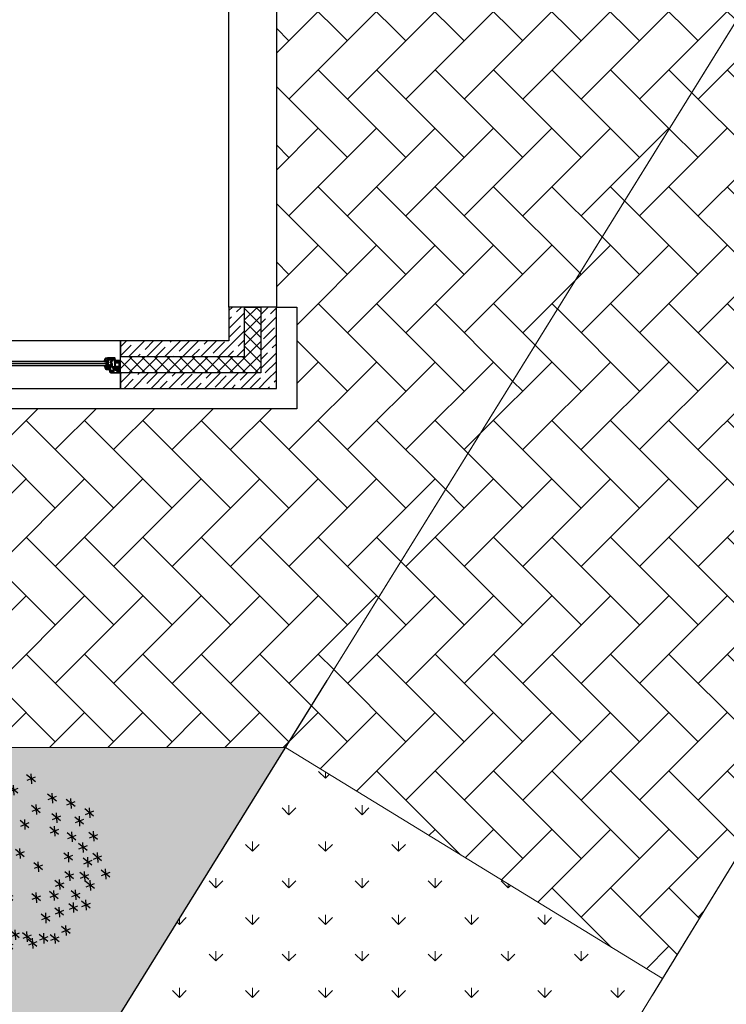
# Model space of a CAD drawing. Header units: millimetres. Extents: x 53645 to 137188, y 78097 to 135542.
# Tile 81 of 256: x 81108 to 86320, y 82958 to 90223. Entities that reach past the tile are written whole.
import ezdxf

# ---------------------------------------------------------------- set-up
doc = ezdxf.new("R2010")
doc.units = ezdxf.units.MM
doc.linetypes.add('CONTI', pattern=[0])
doc.layers.add('axis_dim', color=40, linetype='CONTI')
doc.layers.add('tree', color=67, linetype='Continuous')
for name, color, linetype, lineweight in [('GP-graas', 94, 'Continuous', 9), ('GP-POKRITIE1', 7, 'Continuous', 9), ('stair1', 7, 'Continuous', 15)]:
    doc.layers.add(name, color=color, linetype=linetype, lineweight=lineweight)
doc.layers.add('line 1 GP', color=90, linetype='Continuous', lineweight=0, plot=False)
doc.linetypes.add('ограждение1', pattern='A,6.35,-2.54,[133,ltypeshp.shx,S=2.54,R=0,X=-2.54,Y=0],-2.54,25.4', length=36.83)
pattern_1 = [(135, (91714.96, -74594.3), (-431.0523, 7e-14), [914.4, -304.8]), (225, (91499.43, -74378.8), (-431.0523, 7e-14), [914.4, -304.8])]
pattern_2 = [(90, (91714.96, -74594.3), (-269.4077, 269.4077), [71.4375, -467.3779]), (45, (91714.96, -74594.3), (-269.4077, 269.4077), [71.4375, -309.5625]), (135, (91714.96, -74594.3), (-269.4077, -269.4077), [71.4375, -309.5625])]

# ---------------------------------------------------------------- blocks, each defined once
blk = doc.blocks.new('_F85QCL')
at = {"color": 0}
for p, q in [((-47.3, 206.4), (-63, 182.3)), ((-57.5, 208.2), (-51, 183.2)), ((-5.6, 208.2), (17.6, 206.4)), ((12.9, 218.4), (-2.8, 194.3)), ((2.7, 220.3), (9.2, 195.3)), ((25.4, 204.8), (48.5, 202.9)), ((43.9, 215), (28.2, 190.9)), ((33.7, 216.8), (40.2, 191.8)), ((52.3, 214.2), (75.4, 212.3)), ((70.8, 224.4), (55, 200.3)), ((60.6, 226.2), (67.1, 201.2)), ((85.6, 203.1), (108.8, 201.2)), ((104.1, 213.3), (88.4, 189.2)), ((94, 215.1), (100.4, 190.1)), ((-103.7, 179), (-80.5, 177.1)), ((-85.2, 189.2), (-100.9, 165.1)), ((-95.3, 191), (-88.9, 166)), ((-65.8, 196.2), (-42.7, 194.3)), ((-23.2, 184), (-39, 159.9)), ((-33.4, 185.9), (-26.9, 160.9)), ((-14.2, 187.6), (9, 185.7)), ((4.3, 197.8), (-11.4, 173.7)), ((-5.9, 199.6), (0.6, 174.6)), ((-143.3, 160.1), (-120.1, 158.2)), ((-124.7, 170.3), (-140.5, 146.2)), ((-134.9, 172.1), (-128.4, 147.1)), ((-66.2, 159.9), (-82, 135.9)), ((-76.4, 161.8), (-69.9, 136.8)), ((-41.7, 173.8), (-18.6, 172)), ((46, 156.6), (69.2, 154.8)), ((64.6, 166.8), (48.8, 142.7)), ((54.4, 168.7), (60.9, 143.7)), ((83.9, 153.2), (107.1, 151.3)), ((102.4, 163.4), (86.7, 139.3)), ((92.2, 165.2), (98.7, 140.2)), ((121.8, 153.2), (144.9, 151.3)), ((140.3, 163.4), (124.5, 139.3)), ((130.1, 165.2), (136.6, 140.2)), ((154.4, 156.6), (177.6, 154.8)), ((173, 166.8), (157.2, 142.7)), ((162.8, 168.7), (169.3, 143.7)), ((-109.2, 130.7), (-125, 106.6)), ((-119.4, 132.6), (-113, 107.6)), ((-84.8, 149.8), (-61.6, 147.9)), ((155.8, 134.1), (140, 110.1)), ((145.6, 136), (152.1, 111)), ((-150.5, 110.1), (-166.3, 86)), ((-160.7, 111.9), (-154.3, 86.9)), ((-127.8, 120.5), (-104.6, 118.7)), ((-48.6, 108.5), (-25.5, 106.6)), ((-30.1, 118.7), (-45.8, 94.6)), ((-40.3, 120.5), (-33.8, 95.5)), ((57.7, 110.1), (41.9, 86)), ((47.5, 111.9), (54, 86.9)), ((83.9, 108.5), (107.1, 106.6)), ((102.4, 118.7), (86.7, 94.6)), ((92.2, 120.5), (98.7, 95.5)), ((137.2, 124), (160.4, 122.1)), ((180.3, 111.9), (203.4, 110.1)), ((198.8, 122.1), (183, 98)), ((188.6, 124), (195.1, 99)), ((245.3, 106.6), (229.5, 82.6)), ((235.1, 108.5), (241.6, 83.5)), ((-171.2, 79.1), (-187, 55)), ((-181.4, 81), (-174.9, 56)), ((-169.1, 99.9), (-145.9, 98)), ((-28, 77.5), (-4.8, 75.7)), ((-9.4, 87.7), (-25.2, 63.6)), ((-19.6, 89.6), (-13.1, 64.6)), ((39.1, 99.9), (62.3, 98)), ((106.3, 86.1), (129.4, 84.3)), ((124.8, 96.3), (109, 72.2)), ((114.6, 98.2), (121.1, 73.2)), ((155.8, 82.6), (140, 58.5)), ((145.6, 84.4), (152.1, 59.4)), ((173.4, 86.1), (196.5, 84.3)), ((191.9, 96.3), (176.2, 72.2)), ((181.7, 98.2), (188.2, 73.2)), ((226.7, 96.4), (249.9, 94.6)), ((-189.7, 68.9), (-166.6, 67.1)), ((137.2, 72.4), (160.4, 70.5)), ((192.3, 53.4), (215.5, 51.6)), ((210.8, 63.6), (195.1, 39.6)), ((200.6, 65.5), (207.1, 40.5)), ((238.4, 60.2), (222.6, 36.1)), ((228.2, 62), (234.7, 37)), ((-220.7, 25.9), (-197.5, 24.1)), ((-202.2, 36.1), (-217.9, 12)), ((-212.4, 38), (-205.9, 13)), ((-169.1, 38), (-145.9, 36.1)), ((-150.5, 48.2), (-166.3, 24.1)), ((-160.7, 50), (-154.3, 25)), ((-97.2, 25.8), (-113, 1.7)), ((-107.4, 27.7), (-100.9, 2.6)), ((68.4, 25.9), (91.6, 24.1)), ((86.9, 36.1), (71.2, 12)), ((76.7, 38), (83.2, 13)), ((149.3, 25.9), (172.5, 24.1)), ((167.8, 36.1), (152.1, 12)), ((157.6, 38), (164.1, 13)), ((200.6, 25.9), (207.1, 0.9)), ((219.8, 50), (243, 48.2)), ((-115.7, 15.6), (-92.6, 13.8)), ((192.3, 13.9), (215.5, 12)), ((210.8, 24.1), (195.1, 0)), ((245.3, 5.2), (229.5, -18.9)), ((235.1, 7), (241.6, -18)), ((-198.3, -15.3), (-175.2, -17.2)), ((-179.8, -5.2), (-195.6, -29.2)), ((-190, -3.3), (-183.5, -28.3)), ((34, -20.5), (57.2, -22.4)), ((52.5, -10.3), (36.8, -34.4)), ((42.3, -8.5), (48.8, -33.5)), ((173.4, -20.5), (196.5, -22.4)), ((191.9, -10.3), (176.2, -34.4)), ((181.7, -8.5), (188.2, -33.5)), ((226.7, -5), (249.9, -6.9)), ((-193.6, -41.3), (-209.3, -65.3)), ((-203.8, -39.4), (-197.3, -64.4)), ((-33.1, -37.7), (-10, -39.6)), ((-14.6, -27.5), (-30.4, -51.6)), ((-24.8, -25.7), (-18.3, -50.7)), ((135.5, -48), (158.7, -49.9)), ((154.1, -37.8), (138.3, -61.9)), ((143.9, -36), (150.3, -61)), ((222.9, -43), (207.1, -67.1)), ((212.7, -41.1), (219.2, -66.1)), ((-212.1, -51.5), (-188.9, -53.3)), ((-158.8, -63.5), (-135.6, -65.3)), ((-140.2, -53.3), (-156, -77.4)), ((-150.4, -51.5), (-143.9, -76.5)), ((76.7, -75.5), (83.2, -100.5)), ((169.5, -68.8), (153.8, -92.9)), ((159.3, -66.9), (165.8, -91.9)), ((204.4, -53.2), (227.5, -55)), ((235.3, -65.2), (258.5, -67.1)), ((253.9, -55), (238.1, -79.1)), ((243.7, -53.2), (250.2, -78.2)), ((-201.8, -92.7), (-178.6, -94.6)), ((-183.2, -82.5), (-199, -106.6)), ((-193.4, -80.7), (-187, -105.7)), ((-112.3, -94.5), (-89.1, -96.3)), ((-93.8, -84.3), (-109.5, -108.3)), ((-104, -82.4), (-97.5, -107.4)), ((-9.4, -99.7), (-25.2, -123.8)), ((-19.6, -97.9), (-13.1, -122.9)), ((68.4, -87.6), (91.6, -89.4)), ((86.9, -77.4), (71.2, -101.5)), ((151, -79), (174.2, -80.8)), ((216, -92.9), (200.3, -116.9)), ((205.8, -91), (212.3, -116)), ((-155.3, -118.5), (-132.1, -120.4)), ((-136.8, -108.3), (-152.5, -132.4)), ((-147, -106.5), (-140.5, -131.5)), ((-28, -109.9), (-4.8, -111.8)), ((108, -115.1), (131.1, -116.9)), ((126.5, -104.9), (110.8, -129)), ((116.3, -103), (122.8, -128.1)), ((174.7, -120.4), (158.9, -144.5)), ((164.5, -118.5), (171, -143.5)), ((197.5, -103), (220.6, -104.9)), ((-119.6, -147.9), (-135.3, -172)), ((-129.8, -146), (-123.3, -171)), ((-76.2, -144.3), (-53, -146.2)), ((-57.6, -134.1), (-73.4, -158.2)), ((-67.8, -132.3), (-61.3, -157.3)), ((50.8, -147.9), (35, -172)), ((40.6, -146), (47.1, -171)), ((156.2, -130.6), (179.3, -132.4)), ((-138.1, -158.1), (-114.9, -159.9)), ((-88.6, -175.4), (-104.3, -199.5)), ((-98.8, -173.6), (-92.3, -198.6)), ((-14.6, -170.3), (-30.4, -194.3)), ((-24.8, -168.4), (-18.3, -193.4)), ((32.3, -158.1), (55.4, -159.9)), ((86.9, -170.3), (71.2, -194.3)), ((76.7, -168.4), (83.2, -193.4)), ((-107.1, -185.6), (-84, -187.4)), ((-81.3, -192.5), (-58.1, -194.3)), ((-62.8, -182.3), (-78.5, -206.4)), ((-73, -180.4), (-66.5, -205.4)), ((-33.1, -180.4), (-10, -182.3)), ((68.4, -180.4), (91.6, -182.3)), ((120, -194.2), (143.2, -196)), ((138.6, -184), (122.8, -208.1)), ((128.4, -182.2), (134.9, -207.2)), ((-50.3, -218.3), (-27.2, -220.1)), ((-31.8, -208.1), (-47.6, -232.2)), ((-42, -206.2), (-35.5, -231.2)), ((13.3, -225.2), (36.5, -227)), ((31.9, -215), (16.1, -239)), ((21.7, -213.1), (28.2, -238.1)), ((59.8, -221.7), (83, -223.6)), ((78.3, -211.5), (62.6, -235.6)), ((68.1, -209.7), (74.6, -234.7))]:
    blk.add_line(p, q, dxfattribs=at)
blk = doc.blocks.new('3432')
h = blk.add_hatch()
h.set_pattern_fill('HONEY', color=0, angle=90, style=0)
h.set_pattern_definition([(90, (2821.8138, 2862.3513), (-2.74963, 4.7625), [3.175, -6.35]), (210, (2821.8138, 2862.3513), (-2.74963, -4.7625), [3.175, -6.35]), (150, (2821.8138, 2862.3513), (-5.49926, 6e-07), [-6.35, 3.175])])
h.paths.add_polyline_path([(2693.4, 2952.6, 0.57735), (2693, 2951.8), (2700.7, 2938.5, -0.079163), (2701.1, 2937.5, 0.259107), (2701.4, 2937.1), (2725.1, 2928.5, 0.087489), (2725.2, 2928.5), (2740, 2928.5, 0.414214), (2740.5, 2929), (2740.5, 2952.1, 0.414214), (2740, 2952.6)])
at = {"color": 0}
for p, q in [((2630.2, 2999.5), (2631.7, 3004.9)), ((2631, 2999.2), (2634, 3004.5)), ((2631.7, 3004.9), (2637.3, 3021.3)), ((2631.7, 3004.8), (2631.7, 3004.8)), ((2632, 3004.5), (2643.1, 3004.5)), ((2634.4, 3007.1), (2639.1, 3020.7)), ((2634.9, 3006.4), (2643.1, 3006.4)), ((2641.7, 2997.3), (2640.7, 2997.3)), ((2641.7, 2996.3), (2640.7, 2996.3)), ((2641.7, 2996.3), (2640.7, 2996.3)), ((2641.7, 2995.3), (2640.7, 2995.3)), ((2641.7, 2994.3), (2640.7, 2994.3)), ((2641.7, 2993.3), (2640.7, 2993.3)), ((2641.7, 2992.3), (2640.7, 2992.3)), ((2641.7, 2991.3), (2640.7, 2991.3)), ((2641.7, 2990.3), (2640.7, 2990.3)), ((2641.7, 2989.3), (2640.7, 2989.3)), ((2641.7, 2988.3), (2640.7, 2988.3)), ((2641.7, 2987.3), (2640.7, 2987.3)), ((2641.7, 2986.3), (2640.7, 2986.3)), ((2641.7, 2981.3), (2640.7, 2981.3)), ((2641.7, 2980.3), (2640.7, 2980.3)), ((2641.7, 2980.3), (2640.7, 2980.3)), ((2641.7, 2979.3), (2640.7, 2979.3)), ((2640.8, 3004.3), (2640.8, 3004.5)), ((2641, 3024), (2651.9, 3024)), ((2641, 3022.1), (2650.3, 3022.1)), ((2641.7, 2996.3), (2641.7, 2997.3)), ((2641.7, 2986.3), (2641.7, 2985.3)), ((2641.7, 2980.3), (2641.7, 2981.3)), ((2642.2, 3002.5), (2642.6, 3004.5)), ((2642.2, 2997.3), (2642.2, 2996.3)), ((2642.2, 2986.3), (2642.2, 2985.3)), ((2642.2, 2981.3), (2642.2, 2980.3)), ((2643.2, 2997.3), (2643.2, 2996.3)), ((2643.2, 2986.3), (2643.2, 2985.3)), ((2643.2, 2981.3), (2643.2, 2980.3)), ((2643.3, 3006.4), (2647.5, 3008.5)), ((2644.2, 3004.7), (2648.3, 3006.8)), ((2644.2, 2997.3), (2644.2, 2996.3)), ((2644.2, 2986.3), (2644.2, 2985.3)), ((2644.2, 2981.3), (2644.2, 2980.3)), ((2645.2, 2997.3), (2645.2, 2996.3)), ((2645.2, 2986.3), (2645.2, 2985.3)), ((2645.2, 2981.3), (2645.2, 2980.3)), ((2646.2, 2997.3), (2646.2, 2996.3)), ((2646.2, 2986.3), (2646.2, 2985.3)), ((2646.2, 2981.3), (2646.2, 2980.3)), ((2647.2, 2997.3), (2648.2, 2997.3)), ((2647.2, 2996.3), (2647.2, 2997.3)), ((2647.2, 2996.3), (2648.2, 2996.3)), ((2647.2, 2996.3), (2648.2, 2996.3)), ((2647.2, 2995.3), (2648.2, 2995.3)), ((2647.2, 2994.3), (2648.2, 2994.3)), ((2647.2, 2993.3), (2648.2, 2993.3)), ((2647.2, 2992.3), (2648.2, 2992.3)), ((2647.2, 2991.3), (2648.2, 2991.3)), ((2647.2, 2990.3), (2648.2, 2990.3)), ((2647.2, 2989.3), (2648.2, 2989.3)), ((2647.2, 2988.3), (2648.2, 2988.3)), ((2647.2, 2987.3), (2648.2, 2987.3)), ((2647.2, 2986.3), (2647.2, 2985.3)), ((2647.2, 2986.3), (2648.2, 2986.3)), ((2647.2, 2981.3), (2648.2, 2981.3)), ((2647.2, 2980.3), (2647.2, 2981.3)), ((2647.2, 2980.3), (2648.2, 2980.3)), ((2647.2, 2980.3), (2648.2, 2980.3)), ((2647.2, 2979.3), (2648.2, 2979.3)), ((2647.8, 3008.9), (2647.8, 3012.3)), ((2649.7, 3008.9), (2649.7, 3012)), ((2649.7, 2963.2), (2652.7, 3011.2)), ((2649.7, 3011.2), (2652.7, 2963.2)), ((2649.9, 3014.4), (2650.3, 3014.4)), ((2650.2, 3012.5), (2650.6, 3012.5)), ((2650.8, 3014.9), (2650.8, 3021.6)), ((2651.9, 3024), (2652.7, 3023.2)), ((2652.7, 3020), (2652.7, 3023.2)), ((2652.7, 3014.6), (2652.7, 3016.9)), ((2652.7, 3003.6), (2654.4, 3004.1)), ((2652.7, 2960.6), (2652.7, 3003.6)), ((2652.7, 3001.7), (2654.4, 3001.7)), ((2652.7, 2991.2), (2652.7, 2967)), ((2654.3, 3017.6), (2653.1, 3017.4)), ((2654.9, 3019.7), (2653.3, 3019.5)), ((2653.9, 3001.7), (2653.9, 2997)), ((2653.9, 2998), (2655.7, 2998)), ((2653.9, 2997), (2655.7, 2997)), ((2653.9, 2995), (2655.7, 2995)), ((2653.9, 2995), (2653.9, 2969)), ((2653.9, 2987), (2655.7, 2987)), ((2653.9, 2985), (2655.7, 2985)), ((2653.9, 2984), (2655.7, 2984)), ((2654.4, 3004.1), (2654.4, 3001.7)), ((2656.4, 3016.5), (2654.7, 3017.6)), ((2658.4, 3017.7), (2654.9, 3019.7)), ((2655.7, 2998), (2655.7, 2967)), ((2656.7, 3015.6), (2656.7, 3016.1)), ((2658.7, 3015.6), (2658.7, 3017.3)), ((2660.2, 3004.4), (2658.7, 3005.9)), ((2660.2, 3002.2), (2658.7, 3003.7)), ((2660.2, 2999.9), (2658.7, 3001.4)), ((2660.2, 2997.7), (2658.7, 2999.2)), ((2660.2, 2995.4), (2658.7, 2996.9)), ((2660.2, 2993.1), (2658.7, 2994.6)), ((2660.2, 2990.9), (2658.7, 2992.4)), ((2660.2, 2988.6), (2658.7, 2990.1)), ((2660.2, 2986.3), (2658.7, 2987.8)), ((2660.2, 2984.1), (2658.7, 2985.6)), ((2660.2, 2981.8), (2658.7, 2983.3)), ((2660.2, 2979.6), (2658.7, 2981.1)), ((2660.2, 2977.3), (2658.7, 2978.8)), ((2660.2, 3006.7), (2659, 3007.9)), ((2661.8, 3007.3), (2660.3, 3008.8)), ((2664.1, 3007.3), (2662.6, 3008.8)), ((2666.3, 3007.3), (2664.8, 3008.8)), ((2667.2, 3008.8), (2667.1, 3008.8)), ((2711.3, 2985.3), (2709.8, 2986.8)), ((2711.3, 2983.2), (2709.8, 2984.7)), ((2711.3, 2981.1), (2709.8, 2982.6)), ((2711.3, 2978.9), (2709.8, 2980.4)), ((2711.3, 2987.4), (2709.9, 2988.8)), ((2712.5, 2988.3), (2711, 2989.8)), ((2714.7, 2988.3), (2713.2, 2989.8)), ((2716.8, 2988.3), (2715.3, 2989.8)), ((2718.9, 2988.3), (2717.4, 2989.8)), ((2721, 2988.3), (2719.5, 2989.8)), ((2723.1, 2988.3), (2721.6, 2989.8)), ((2725.3, 2988.3), (2723.8, 2989.8)), ((2727.4, 2988.3), (2725.9, 2989.8)), ((2729.5, 2988.3), (2728, 2989.8)), ((2731.6, 2988.3), (2730.1, 2989.8)), ((2733.7, 2988.3), (2732.2, 2989.8)), ((2735.9, 2988.3), (2734.4, 2989.8)), ((2738, 2988.3), (2736.5, 2989.8)), ((2739.8, 2986.5), (2738.3, 2988)), ((2739.8, 2984.4), (2738.3, 2985.9)), ((2739.8, 2982.3), (2738.3, 2983.8)), ((2739.8, 2980.1), (2738.3, 2981.6)), ((2739.8, 2978), (2738.3, 2979.5)), ((2739.7, 2988.7), (2738.7, 2989.7)), ((2641.7, 2978.3), (2640.7, 2978.3)), ((2641.7, 2977.3), (2640.7, 2977.3)), ((2641.7, 2976.3), (2640.7, 2976.3)), ((2641.7, 2975.3), (2640.7, 2975.3)), ((2641.7, 2974.3), (2640.7, 2974.3)), ((2641.7, 2973.3), (2640.7, 2973.3)), ((2641.7, 2972.3), (2640.7, 2972.3)), ((2641.7, 2971.3), (2640.7, 2971.3)), ((2641.7, 2970.3), (2640.7, 2970.3)), ((2641.7, 2970.3), (2641.7, 2969.3)), ((2642.2, 2970.3), (2642.2, 2969.3)), ((2643.2, 2970.3), (2643.2, 2969.3)), ((2644.2, 2970.3), (2644.2, 2969.3)), ((2645.2, 2970.3), (2645.2, 2969.3)), ((2646.2, 2970.3), (2646.2, 2969.3)), ((2647.2, 2978.3), (2648.2, 2978.3)), ((2647.2, 2977.3), (2648.2, 2977.3)), ((2647.2, 2976.3), (2648.2, 2976.3)), ((2647.2, 2975.3), (2648.2, 2975.3)), ((2647.2, 2974.3), (2648.2, 2974.3)), ((2647.2, 2973.3), (2648.2, 2973.3)), ((2647.2, 2972.3), (2648.2, 2972.3)), ((2647.2, 2971.3), (2648.2, 2971.3)), ((2647.2, 2970.3), (2647.2, 2969.3)), ((2647.2, 2970.3), (2648.2, 2970.3)), ((2650.1, 2959.8), (2650.1, 2962.9)), ((2650.1, 2962.9), (2652.7, 2962.9)), ((2652.7, 2959.1), (2650.1, 2959.8)), ((2652.7, 2965), (2653.9, 2965)), ((2653.9, 2960.4), (2652.7, 2960.6)), ((2652.7, 2958.8), (2652.7, 2959.1)), ((2653.9, 2958.5), (2652.7, 2958.8)), ((2653.9, 2970), (2655.7, 2970)), ((2653.9, 2969), (2653.9, 2969.6)), ((2653.9, 2969), (2655.7, 2969)), ((2653.9, 2960.4), (2653.9, 2967)), ((2653.9, 2967), (2655.7, 2967)), ((2655.7, 2967), (2653.9, 2960.4)), ((2653.9, 2960.6), (2653.9, 2967)), ((2653.9, 2960.4), (2653.9, 2958.5)), ((2661.5, 2973.7), (2658.7, 2976.5)), ((2662.9, 2970), (2660.4, 2972.5)), ((2665.2, 2970), (2663.7, 2971.5)), ((2667.4, 2970), (2665.9, 2971.5)), ((2669.7, 2970), (2668.2, 2971.5)), ((2670.1, 2971.9), (2668.5, 2973.4)), ((2671.9, 2970), (2670.4, 2971.5)), ((2672.4, 2971.9), (2670.8, 2973.4)), ((2674.2, 2970), (2672.7, 2971.5)), ((2674.6, 2971.9), (2673, 2973.4)), ((2676.5, 2970), (2675, 2971.5)), ((2676.9, 2971.9), (2675.3, 2973.4)), ((2678.7, 2970), (2677.2, 2971.5)), ((2679.2, 2971.9), (2677.6, 2973.4)), ((2681, 2970), (2679.5, 2971.5)), ((2681.4, 2971.9), (2679.8, 2973.4)), ((2683.3, 2970), (2681.8, 2971.5)), ((2683.7, 2971.9), (2682.1, 2973.4)), ((2685.5, 2970), (2684, 2971.5)), ((2685.9, 2971.9), (2684.4, 2973.4)), ((2687.6, 2970.2), (2686.3, 2971.5)), ((2688.3, 2971.8), (2686.6, 2973.4)), ((2711.3, 2976.8), (2709.8, 2978.3)), ((2711.3, 2974.7), (2709.8, 2976.2)), ((2711.3, 2972.6), (2709.8, 2974.1)), ((2711.3, 2970.5), (2709.8, 2972)), ((2711.3, 2968.3), (2709.8, 2969.8)), ((2711.3, 2966.2), (2709.8, 2967.7)), ((2711.3, 2964.1), (2709.8, 2965.6)), ((2711.3, 2962), (2709.8, 2963.5)), ((2711.3, 2959.8), (2709.8, 2961.3)), ((2713.5, 2959.8), (2712, 2961.3)), ((2715.6, 2959.8), (2714.1, 2961.3)), ((2717.7, 2959.8), (2716.2, 2961.3)), ((2719.8, 2959.8), (2718.3, 2961.3)), ((2721.9, 2959.8), (2720.4, 2961.3)), ((2724.1, 2959.8), (2722.6, 2961.3)), ((2726.2, 2959.8), (2725, 2960.9)), ((2728.3, 2959.8), (2726.8, 2961.3)), ((2730.4, 2959.8), (2728.9, 2961.3)), ((2732.5, 2959.8), (2731, 2961.3)), ((2734.7, 2959.8), (2733.2, 2961.3)), ((2736.8, 2959.8), (2735.3, 2961.3)), ((2738.8, 2959.9), (2737.4, 2961.3)), ((2739.8, 2975.9), (2738.3, 2977.4)), ((2739.8, 2973.8), (2738.3, 2975.3)), ((2739.8, 2971.7), (2738.3, 2973.2)), ((2739.8, 2969.5), (2738.3, 2971)), ((2739.8, 2967.4), (2738.3, 2968.9)), ((2739.8, 2965.3), (2738.3, 2966.8)), ((2739.8, 2963.2), (2738.3, 2964.7)), ((2739.8, 2961.1), (2738.3, 2962.5))]:
    blk.add_line(p, q, dxfattribs=at)
for points in [[(3549.9, 8900), (3899.9, 8900), (3899.9, 3400), (3549.9, 3400)], [(2749.7, 3150), (949.7, 3150), (949.7, 2800), (2749.7, 2800)], [(2649.7, 2997.3), (1906.7, 2997.3), (1906.7, 3001.3), (2649.7, 3001.3)], [(2649.7, 2981.3), (1906.7, 2981.3), (1906.7, 2985.3), (2649.7, 2985.3)], [(2648.2, 2997.3), (2640.7, 2997.3), (2640.7, 2985.3), (2648.2, 2985.3)], [(2648.2, 2981.3), (2640.7, 2981.3), (2640.7, 2969.3), (2648.2, 2969.3)], [(2647.2, 2996.3), (2641.7, 2996.3), (2641.7, 2986.3), (2647.2, 2986.3)], [(2647.2, 2980.3), (2641.7, 2980.3), (2641.7, 2970.3), (2647.2, 2970.3)], [(2649.7, 2965.2), (2649.7, 2963.2), (2652.7, 2963.2), (2652.7, 3011.2), (2649.7, 3011.2)], [(2649.7, 2965.3), (1906.7, 2965.3), (1906.7, 2969.3), (2649.7, 2969.3)]]:
    blk.add_lwpolyline(points, close=True, dxfattribs=at)
for points in [[(3899.7, 3400), (4049.7, 3400), (4049.7, 2800), (4049.7, 2650), (0, 2650)], [(3549.9, 3375.1), (3574.8, 3400)], [(3664.9, 3400), (3549.9, 3400)], [(3549.9, 3400), (3549.9, 3150)], [(3549.9, 3242.6), (3664.9, 3357.6)], [(3604.6, 3363.4), (3641.1, 3400)], [(3664.9, 3397.3), (3667.6, 3400)], [(3664.9, 3304.5), (3760.4, 3400)], [(3664.9, 3035), (3664.9, 3400)], [(3664.9, 3400), (3784.9, 3400)], [(3664.9, 3035), (3664.9, 3400)], [(3784.9, 3269.2), (3664.9, 3389.2)], [(3784.9, 3362), (3747, 3400)], [(3784.9, 3345), (3840, 3400)], [(3784.9, 3400), (3784.9, 2915)], [(3899.9, 3400), (3784.9, 3400)], [(3784.9, 3400), (3784.9, 2915)], [(3855.8, 3349.5), (3899.9, 3393.7)], [(3899.9, 2800), (3899.9, 3400)], [(3549.9, 3308.8), (3568.8, 3327.7)], [(3664.9, 3211.7), (3784.9, 3331.7)], [(3784.9, 3176.4), (3664.9, 3296.4)], [(3784.9, 3212.4), (3899.9, 3327.4)], [(3784.9, 3278.7), (3820, 3313.7)], [(3552.2, 3178.5), (3635, 3261.4)], [(3570, 3130), (3664.9, 3225)], [(3664.9, 3118.9), (3784.9, 3238.9)], [(3784.9, 3083.6), (3664.9, 3203.6)], [(3803.4, 3164.6), (3886.3, 3247.4)], [(2749.7, 3105.2), (2794.5, 3150)], [(3549.9, 3150), (2749.7, 3150)], [(2749.7, 3150), (2749.7, 3035)], [(2812.1, 3035), (2927.1, 3150)], [(2931, 3087.7), (2993.4, 3150)], [(2944.6, 3035), (3059.6, 3150)], [(3077.2, 3035), (3192.2, 3150)], [(3116, 3140), (3125.9, 3150)], [(3182.3, 3073.8), (3258.5, 3150)], [(3209.8, 3035), (3324.8, 3150)], [(3342.4, 3035), (3457.4, 3150)], [(3367.2, 3126.1), (3391.1, 3150)], [(3433.5, 3059.8), (3516.4, 3142.7)], [(3475, 3035), (3570, 3130)], [(3618.5, 3112.2), (3664.9, 3158.7)], [(3669.4, 3030.5), (3784.9, 3146.1)], [(3784.9, 3079.8), (3899.9, 3194.8)], [(3869.7, 3098.3), (3899.9, 3128.5)], [(2749.7, 3038.9), (2828.9, 3118.2)], [(2878.4, 3035), (2895.2, 3051.9)], [(3010.9, 3035), (3080.2, 3104.2)], [(3276.1, 3035), (3331.4, 3090.3)], [(3541.3, 3035), (3582.7, 3076.4)], [(3607.6, 3035), (3636.3, 3063.7)], [(3636.3, 3063.7), (3664.9, 3092.4)], [(3784.9, 2990.8), (3664.9, 3110.8)], [(3715.8, 2984.1), (3784.9, 3053.3)], [(3784.9, 3013.5), (3833.9, 3062.5)], [(3784.9, 2947.2), (3899.9, 3062.2)], [(2749.7, 2946.1), (2838.6, 3035)], [(2749.7, 2915), (2749.7, 3035)], [(2749.7, 3035), (3664.9, 3035)], [(2749.7, 3035), (3664.9, 3035)], [(2839.9, 2915), (2749.7, 3005.2)], [(2811.4, 2915), (2931.4, 3035)], [(2932.7, 2915), (2812.7, 3035)], [(2904.2, 2915), (3024.2, 3035)], [(3025.5, 2915), (2905.5, 3035)], [(2997, 2915), (3117, 3035)], [(3118.3, 2915), (2998.3, 3035)], [(3089.8, 2915), (3209.8, 3035)], [(3211.1, 2915), (3091.1, 3035)], [(3143.5, 3035), (3146.5, 3038)], [(3182.6, 2915), (3302.6, 3035)], [(3303.9, 2915), (3183.9, 3035)], [(3275.4, 2915), (3395.4, 3035)], [(3396.7, 2915), (3276.7, 3035)], [(3368.2, 2915), (3488.2, 3035)], [(3489.5, 2915), (3369.5, 3035)], [(3461, 2915), (3581, 3035)], [(3582.3, 2915), (3462.3, 3035)], [(3553.8, 2915), (3669.4, 3030.5)], [(3675.1, 2915), (3555.1, 3035)], [(3646.7, 2915), (3715.8, 2984.1)], [(3768, 2915), (3648, 3035)], [(3817.3, 2913.3), (3899.9, 2995.9)], [(2749.7, 2840), (2824.6, 2915)], [(2749.7, 2906.3), (2758.4, 2915)], [(3784.9, 2915), (2749.7, 2915)], [(2749.7, 2915), (2749.7, 2800)], [(3784.9, 2915), (2749.7, 2915)], [(2842.2, 2800), (2957.2, 2915)], [(2878.7, 2902.7), (2890.9, 2915)], [(2945, 2836.4), (3023.5, 2915)], [(2974.8, 2800), (3089.8, 2915)], [(3107.4, 2800), (3222.4, 2915)], [(3129.9, 2888.8), (3156.1, 2915)], [(3240, 2800), (3355, 2915)], [(3372.6, 2800), (3487.6, 2915)], [(3381.2, 2874.9), (3421.3, 2915)], [(3505.1, 2800), (3620.1, 2915)], [(3632.4, 2861), (3686.4, 2915)], [(3637.7, 2800), (3752.7, 2915)], [(3739.5, 2915), (3762.2, 2937.7)], [(3762.2, 2937.7), (3784.9, 2960.5)], [(3835.1, 2864.8), (3899.9, 2929.6)], [(2775.9, 2800), (2842.9, 2866.9)], [(3041.1, 2800), (3094.1, 2853)], [(3196.2, 2822.5), (3279.1, 2905.4)], [(3306.3, 2800), (3345.4, 2839.1)], [(3447.4, 2808.6), (3530.3, 2891.5)], [(3704, 2800), (3781.6, 2877.5)], [(3770.3, 2800), (3835.1, 2864.8)], [(3883.6, 2847), (3899.9, 2863.3)], [(2749.7, 2800), (3899.9, 2800)], [(2908.5, 2800), (2909.2, 2800.6)], [(3571.4, 2800), (3596.6, 2825.2)], [(3836.6, 2800), (3847.8, 2811.2)]]:
    blk.add_lwpolyline(points, dxfattribs=at)
for points in [[(2653.4, 3024), (2652.7, 3023.2), (2652.7, 3022.7), (2652.9, 3020, 0.446275), (2653.4, 3019.5), (2654.6, 3019.7, 0.36397), (2655, 3020.2), (2655, 3021.2, -0.414214), (2655.5, 3021.7), (2658.2, 3021.7, -0.414214), (2659.7, 3020.2), (2659.7, 3015.4), (2658.7, 3014.4), (2653.5, 3015.5, 0.454146), (2652.9, 3015), (2652.7, 3012.4, 0.016582), (2652.7, 3012.2), (2652.7, 3004.3, 0.493145), (2653.1, 3004), (2655, 3004.5, -0.493145), (2655.7, 3004.1), (2655.7, 2981.7, 0.201513), (2655.8, 2981.4, -0.420084), (2655.8, 2980.6, 0.201513), (2655.7, 2980.3), (2655.7, 2965), (2657.5, 2960.8, -0.628383), (2655.2, 2958.1), (2648, 2960), (2643.2, 2960, -0.414214), (2642.7, 2960.5, 0.414214), (2641.7, 2961.5), (2640, 2961.5), (2639.9, 2961.2, 0.57735), (2640.4, 2960.3), (2640.8, 2960.3, -0.38517), (2641.3, 2959.8, -1.105542), (2634.3, 2959.8, -0.38517), (2634.8, 2960.3), (2635.3, 2960.3, 0.57735), (2635.8, 2961.2), (2635.6, 2961.5), (2632, 2961.5, 0.493145), (2631.7, 2961.1), (2635.8, 2945.9, 0.339454), (2643.5, 2940), (2670.3, 2940, 0.198912), (2671, 2940.3), (2677.5, 2946.8, 0.414214), (2677.5, 2947.6), (2675.8, 2949.3, -0.198912), (2675.7, 2949.6), (2675.7, 2958.3, -0.198912), (2675.8, 2958.6), (2680.5, 2963.3, -0.198912), (2680.9, 2963.5), (2682.3, 2963.5), (2682.5, 2963.8, 0.57735), (2682, 2964.7), (2681.5, 2964.7, -0.414214), (2681, 2965.2), (2681, 2966.6, -0.414214), (2681.5, 2967.1), (2688.5, 2967.1, -0.455633), (2689, 2966.5), (2688.8, 2965.1, -0.373972), (2688.3, 2964.7), (2687.1, 2964.7, 0.57735), (2686.6, 2963.8), (2686.7, 2963.5), (2690.1, 2963.5, 0.373885), (2690.6, 2963.9), (2691.7, 2971.5), (2691.7, 2983.6, 0.414214), (2691.4, 2983.9), (2689.8, 2983.9, -0.414214), (2689.5, 2984.2), (2689.5, 2985.6, 0.414214), (2689.2, 2985.9), (2686.1, 2985.9, 0.414214), (2685.8, 2985.6), (2685.8, 2984.4, -0.414214), (2685.3, 2983.9), (2681.2, 2983.9, -0.414214), (2680.2, 2984.9), (2680.2, 2991.3, 0.201513), (2680, 2991.6, -0.420084), (2680, 2992.4, 0.201513), (2680.2, 2992.7), (2680.2, 2999.1, -0.414214), (2681.2, 3000.1), (2685.3, 3000.1, -0.414214), (2685.8, 2999.6), (2685.8, 2998.4, 0.414214), (2686.1, 2998.1), (2689.2, 2998.1, 0.414214), (2689.5, 2998.4), (2689.5, 2999.8, -0.414214), (2689.8, 3000.1), (2691.4, 3000.1, 0.414214), (2691.7, 3000.4), (2691.7, 3009, -0.414214), (2693.2, 3010.5), (2700.2, 3010.5, -0.414214), (2700.7, 3010, 0.414214), (2701.2, 3009.5), (2703.3, 3009.5), (2703.5, 3009.8, 0.57735), (2703, 3010.7), (2702.5, 3010.7, -0.414214), (2702, 3011.2), (2702, 3012.2, -0.244698), (2702.2, 3012.6), (2705.2, 3014.7, -0.315299), (2705.8, 3014.7), (2709.2, 3012.4, -0.244698), (2709.4, 3012), (2709.4, 3011.2, -0.414214), (2708.9, 3010.7), (2708.1, 3010.7, 0.57735), (2707.6, 3009.8), (2707.7, 3009.5), (2711.4, 3009.5, 0.414214), (2711.7, 3009.8), (2711.7, 3021, 0.414214), (2708.7, 3024)], [(2662.6, 3015.5, 0.372896), (2662.2, 3015.1, -0.161969), (2661.4, 3013.7), (2660.4, 3012.7, -0.251647), (2658.2, 3012), (2655.8, 3012.5, 0.4743), (2655.2, 3012), (2655.2, 3011, 0.414214), (2655.7, 3010.5), (2681.9, 3010.5, 0.414214), (2682.4, 3011), (2682.4, 3015, 0.414214), (2681.9, 3015.5)], [(2669.5, 3009.4, 0.414214), (2669, 3008.9), (2669, 3006.9, -1), (2668, 3006.9), (2668, 3008.9, 0.414214), (2667.5, 3009.4), (2655.7, 3009.4, 0.414214), (2655.2, 3008.9), (2655.2, 3007.6, 0.387795), (2655.6, 3007.1, -0.387795), (2658.2, 3004.3), (2658.2, 2982.3, -0.229416), (2658.2, 2979.7), (2658.2, 2970.1, 0.414214), (2658.7, 2969.6), (2688.5, 2969.6, 0.373972), (2688.9, 2970), (2689.2, 2971.6, 0.034844), (2689.2, 2971.7), (2689.2, 2980.9, 0.414214), (2688.7, 2981.4), (2681.2, 2981.4, -0.414214), (2677.7, 2984.9), (2677.7, 2988.7, 0.39896), (2677.2, 2989.2), (2674.2, 2989.4, -0.39896), (2673.7, 2989.9), (2673.7, 2990.3, -0.39896), (2674.2, 2990.8), (2676.9, 2990.9, 0.442836), (2677.4, 2991.5, -0.074681), (2677.4, 2992.5, 0.442836), (2676.9, 2993), (2674.2, 2993.2, -0.39896), (2673.7, 2993.7), (2673.7, 2994.1, -0.39896), (2674.2, 2994.6), (2677.2, 2994.8, 0.39896), (2677.7, 2995.3), (2677.7, 2999.1, -0.414214), (2681.2, 3002.6), (2681.9, 3002.6, 0.414214), (2682.4, 3003.1), (2682.4, 3008.9, 0.414214), (2681.9, 3009.4)], [(2658.7, 3006.8), (2658.7, 2976.5, 0.116434), (2658.9, 2975.6), (2661.1, 2971.1, 0.284079), (2662.9, 2970), (2686.8, 2970, 0.414214), (2688.3, 2971.5), (2688.3, 2971.9, 0.414214), (2686.8, 2973.4), (2668.3, 2973.4), (2668.3, 2971.9), (2686.9, 2971.9, -0.940252), (2686.9, 2971.5), (2663, 2971.5, -0.228035), (2662.4, 2971.8), (2660.2, 2976.3, -0.116434), (2660.2, 2976.5), (2660.2, 3006.8, -0.414214), (2660.7, 3007.3), (2667.2, 3007.3), (2667.2, 3008.8), (2660.7, 3008.8, 0.414214)], [(2662.7, 3021.2, 0.414214), (2662.2, 3020.7), (2662.2, 3016.7, 0.414214), (2662.7, 3016.2), (2681.9, 3016.2, 0.414214), (2682.4, 3016.7), (2682.4, 3020.7, 0.414214), (2681.9, 3021.2)], [(2705.7, 2959), (2684.2, 2959, 0.414214), (2683.7, 2958.5), (2683.7, 2957, 0.414214), (2684.2, 2956.5), (2686.9, 2956.5, -0.267949), (2687.7, 2956), (2698.5, 2937.3, -0.339454), (2698.4, 2936.1), (2695.1, 2932.8, -0.245592), (2694.2, 2932.5), (2680.4, 2934.9, 0.043661), (2679.9, 2935), (2677.2, 2935, -0.414214), (2676.7, 2935.5, 0.414214), (2675.7, 2936.5), (2674, 2936.5), (2673.9, 2936.2, 0.57735), (2674.4, 2935.3), (2674.8, 2935.3, -0.414214), (2675.3, 2934.8), (2675.3, 2934.5, -1), (2668.3, 2934.5), (2668.3, 2934.8, -0.414214), (2668.8, 2935.3), (2669.3, 2935.3, 0.57735), (2669.8, 2936.2), (2669.6, 2936.5), (2666, 2936.5, 0.493145), (2665.7, 2936.1), (2669.8, 2920.9, 0.339454), (2677.5, 2915), (2749.2, 2915, 0.414214), (2749.7, 2915.5), (2749.7, 2917.4), (2749.7, 2917.7), (2748.2, 2919.2), (2747.7, 2919.2, 0.414214), (2747.2, 2918.7), (2747.2, 2918.3, 0.198912), (2747.2, 2918.2), (2747.9, 2917.5, -0.700208), (2747.6, 2917), (2743.4, 2917.4, -0.388879), (2743, 2917.9), (2743, 2926.5, -0.388879), (2743.4, 2927), (2747.4, 2927.3, -0.700208), (2747.6, 2926.8), (2747.2, 2926.4, 0.198912), (2747.2, 2926.3), (2747.2, 2925.9, 0.414214), (2747.7, 2925.4), (2748.2, 2925.4), (2749.7, 2926.9), (2749.7, 2929.4), (2748.2, 2930.9), (2747.7, 2930.9, 0.414214), (2747.2, 2930.4), (2747.2, 2930, 0.198912), (2747.2, 2929.9), (2747.6, 2929.5, -0.700208), (2747.4, 2929), (2743.4, 2929.3, -0.388879), (2743, 2929.8), (2743, 2970.2, -0.388879), (2743.4, 2970.7), (2747.4, 2971, -0.700208), (2747.6, 2970.5), (2747.2, 2970.1, 0.198912), (2747.2, 2970), (2747.2, 2969.6, 0.414214), (2747.7, 2969.1), (2748.2, 2969.1), (2749.7, 2970.6), (2749.7, 2973.1), (2748.2, 2974.6), (2747.7, 2974.6, 0.414214), (2747.2, 2974.1), (2747.2, 2973.7, 0.198912), (2747.2, 2973.6), (2747.6, 2973.2, -0.700208), (2747.4, 2972.7), (2743.4, 2973, -0.388879), (2743, 2973.5), (2743, 2982.1, -0.388879), (2743.4, 2982.6), (2747.6, 2983, -0.700208), (2747.9, 2982.5), (2747.2, 2981.8, 0.198912), (2747.2, 2981.7), (2747.2, 2981.3, 0.414214), (2747.7, 2980.8), (2748.2, 2980.8), (2749.7, 2982.3), (2749.7, 2982.6), (2749.7, 2984.5, 0.414214), (2749.2, 2985), (2743.5, 2985, -0.414214), (2743, 2985.5), (2743, 2989.9, -0.414214), (2743.5, 2990.4), (2749.2, 2990.4, 0.414214), (2749.7, 2990.9), (2749.7, 2993.1), (2748.2, 2994.6), (2747.7, 2994.6, 0.414214), (2747.2, 2994.1), (2747.2, 2993.7, 0.198912), (2747.2, 2993.6), (2747.9, 2992.9, -0.700208), (2747.6, 2992.4), (2743.4, 2992.8, -0.388879), (2743, 2993.3), (2743, 3002.1, -0.388879), (2743.4, 3002.6), (2747.6, 3003, -0.700208), (2747.9, 3002.5), (2747.2, 3001.8, 0.198912), (2747.2, 3001.7), (2747.2, 3001.3, 0.414214), (2747.7, 3000.8), (2748.2, 3000.8), (2749.7, 3002.3), (2749.7, 3002.6), (2749.7, 3004.5, 0.414214), (2749.2, 3005), (2704.4, 3005), (2703.7, 3004.2), (2703.7, 3003.7), (2703.9, 3001, 0.446275), (2704.4, 3000.5), (2705.6, 3000.7, 0.36397), (2706, 3001.2), (2706, 3002.2, -0.414214), (2706.5, 3002.7), (2709.2, 3002.7, -0.414214), (2710.7, 3001.2), (2710.7, 2996.4), (2709.7, 2995.4), (2704.5, 2996.5, 0.454146), (2703.9, 2996), (2703.7, 2993.3, 0.51393), (2704.1, 2993), (2706, 2993.5, -0.493145), (2706.7, 2993.1), (2706.7, 2960, -0.414214)], [(2684, 3021.2, 0.414214), (2683.5, 3020.7), (2683.5, 3011, 0.414214), (2684, 3010.5), (2689.1, 3010.5, 0.284915), (2689.6, 3010.8, -0.045769), (2690, 3011.4, 0.162278), (2690.1, 3011.7), (2690.1, 3020.7, 0.414214), (2689.6, 3021.2)], [(2684, 3009.4, 0.414214), (2683.5, 3008.9), (2683.5, 3003.1, 0.414214), (2684, 3002.6), (2688.7, 3002.6, 0.414214), (2689.2, 3003.1), (2689.2, 3008.9, 0.414214), (2688.7, 3009.4)], [(2692.4, 3021.2, 0.414214), (2691.9, 3020.7), (2691.9, 3019.7, 0.414214), (2692.4, 3019.2), (2693.7, 3019.2, -0.414214), (2694.2, 3018.7), (2694.2, 3018.5, -0.414214), (2693.7, 3018), (2692.4, 3018, 0.414214), (2691.9, 3017.5), (2691.9, 3013.5, 0.436376), (2692.4, 3013, -0.01877), (2692.7, 3013), (2699.1, 3013, 0.153915), (2699.4, 3013.1), (2708.7, 3019.6, 0.244698), (2708.9, 3020), (2708.9, 3020.7, 0.414214), (2708.4, 3021.2)], [(2708.5, 3010.7, 0.414214), (2709, 3011.2, 0.054959), (2709, 3011.9, 0.351258), (2708.8, 3012.1), (2702.3, 3012.1, 0.351258), (2702.1, 3011.9, 0.054959), (2702, 3011.2, 0.414214), (2702.5, 3010.7), (2703, 3010.7, -0.57735), (2703.5, 3009.8), (2703.3, 3009.5), (2701.9, 3009.5, 0.414214), (2701.7, 3009.3), (2701.7, 3008.8, 0.407864), (2702.7, 3007.8), (2708.9, 3007.7, -0.433601), (2709.3, 3007.2), (2709.2, 3006.9, -0.363714), (2708.5, 3006.2), (2707.5, 3006.1, -0.169782), (2707.3, 3006.2, 1.241435), (2706.9, 3005), (2710, 3005, 0.414214), (2711.2, 3006.2), (2711.2, 3009.2, 0.414214), (2710.9, 3009.5), (2707.7, 3009.5), (2707.6, 3009.8, -0.57735), (2708.1, 3010.7)], [(2707, 3015.9, 0.520567), (2707, 3015.1), (2708.6, 3014, 0.606815), (2709.4, 3014.4), (2709.4, 3016.6, 0.606815), (2708.6, 3017.1)], [(2716.1, 2991.5, 0.414214), (2716.6, 2992), (2716.6, 2996, 0.414214), (2716.1, 2996.5), (2713.6, 2996.5, 0.372896), (2713.2, 2996.1, -0.161969), (2712.4, 2994.7), (2711.4, 2993.7, -0.198912), (2709.7, 2992.9, 0.414214), (2709.2, 2992.4), (2709.2, 2992, 0.414214), (2709.7, 2991.5)], [(2740, 2959.4, 0.414214), (2740.5, 2959.9), (2740.5, 2969.1, -1), (2740.5, 2969.7), (2740.5, 2980.1, -1), (2740.5, 2980.7), (2740.5, 2989.9, 0.414214), (2740, 2990.4), (2709.7, 2990.4, 0.414214), (2709.2, 2989.9), (2709.2, 2959.9, 0.414214), (2709.7, 2959.4)], [(2725, 2961.3), (2725, 2959.8), (2738.3, 2959.8, 0.414214), (2739.8, 2961.3), (2739.8, 2988.3, 0.414214), (2738.3, 2989.8), (2711.3, 2989.8, 0.414214), (2709.8, 2988.3), (2709.8, 2961.3, 0.414214), (2711.3, 2959.8), (2724.5, 2959.8), (2724.5, 2961.3), (2711.3, 2961.3), (2711.3, 2988.3), (2738.3, 2988.3), (2738.3, 2961.3)], [(2716.1, 2997.2, 0.414214), (2716.6, 2997.7), (2716.6, 3001.7, 0.414214), (2716.1, 3002.2), (2713.7, 3002.2, 0.414214), (2713.2, 3001.7), (2713.2, 2997.7, 0.414214), (2713.7, 2997.2)], [(2740, 2997.2, 0.414214), (2740.5, 2997.7), (2740.5, 3001.7, 0.414214), (2740, 3002.2), (2718.2, 3002.2, 0.414214), (2717.7, 3001.7), (2717.7, 2997.7, 0.414214), (2718.2, 2997.2)], [(2740, 2991.5, 0.414214), (2740.5, 2992), (2740.5, 2996, 0.414214), (2740, 2996.5), (2718.2, 2996.5, 0.414214), (2717.7, 2996), (2717.7, 2992, 0.414214), (2718.2, 2991.5)], [(2640.4, 2962.6, -0.414214), (2641.1, 2961.9), (2641.1, 2961.8, -0.414214), (2640.8, 2961.5), (2640, 2961.5), (2639.8, 2961.2, 0.57735), (2640.3, 2960.3), (2640.8, 2960.3, -0.414214), (2641.3, 2959.8), (2641.3, 2959.5, -0.020024), (2641.3, 2959.2, -0.390947), (2640.3, 2958.3), (2635.3, 2958.3, -0.390947), (2634.3, 2959.2), (2634.3, 2959.5), (2634.3, 2959.8, -0.414214), (2634.8, 2960.3), (2635.2, 2960.3, 0.57735), (2635.8, 2961.2), (2635.6, 2961.5), (2631.5, 2961.5), (2630.5, 2964.9, -0.502334), (2630.8, 2965.3), (2637.6, 2965.3), (2638.3, 2962.8, 0.349418), (2638.6, 2962.6)], [(2643.3, 2957.5, 0.293253), (2642.8, 2957.2, -0.339137), (2636.9, 2954.1, 0.546119), (2636.6, 2953.7), (2637.9, 2948.6, 0.414214), (2638.6, 2948.2), (2655, 2952.6, 0.339454), (2655.3, 2953.1), (2655.3, 2955, 0.339454), (2655, 2955.5), (2647.7, 2957.5, 0.065543), (2647.6, 2957.5)], [(2656.2, 2951.9, 0.109518), (2654.9, 2951.9), (2638.7, 2947.6, 0.414214), (2638.4, 2946.9), (2638.5, 2946.6, 0.339454), (2643.5, 2942.8), (2669.1, 2942.8, 0.198912), (2669.8, 2943.1), (2673.8, 2947.1, 0.382222), (2673.8, 2947.7, -0.088112), (2673.3, 2948.7, 0.274835), (2672.9, 2949)], [(2660.7, 2961, 0.498043), (2660.2, 2960.5, -0.394481), (2656.4, 2955.6, 0.365019), (2656, 2955.1), (2656, 2953.1, 0.36397), (2656.4, 2952.6), (2672.6, 2949.8, 0.466308), (2673.2, 2950.3), (2673.2, 2958.4, 0.36397), (2672.8, 2958.9)], [(2658.7, 2968.5, 0.414214), (2658.2, 2968), (2658.2, 2965.6, 0.103244), (2658.2, 2965.4), (2659.5, 2962.6, 0.251284), (2659.8, 2962.3), (2673.3, 2959.9, 0.28183), (2673.8, 2960.1, -0.034736), (2674.1, 2960.4), (2678.3, 2964.7, 0.198912), (2678.5, 2965), (2678.5, 2968, 0.414214), (2678, 2968.5)], [(2674.5, 2937.6, -0.414214), (2675.2, 2936.9), (2675.2, 2936.8, -0.414214), (2674.9, 2936.5), (2674.1, 2936.5), (2673.9, 2936.2, 0.57735), (2674.4, 2935.3), (2674.9, 2935.3, -0.414214), (2675.4, 2934.8), (2675.4, 2934.5, -0.020024), (2675.4, 2934.2, -0.390947), (2674.4, 2933.3), (2669.4, 2933.3, -0.390947), (2668.4, 2934.2), (2668.4, 2934.5), (2668.4, 2934.8, -0.414214), (2668.9, 2935.3), (2669.3, 2935.3, 0.57735), (2669.9, 2936.2), (2669.7, 2936.5), (2665.6, 2936.5), (2664.6, 2939.8, -0.502334), (2664.9, 2940.2), (2671.7, 2940.2), (2672.4, 2937.8, 0.349418), (2672.7, 2937.6)], [(2697.4, 2925.6), (2672.4, 2923.4, -0.36397), (2671.9, 2923.8), (2670.6, 2928.7, -0.546119), (2670.9, 2929.1, 0.339137), (2676.8, 2932.2, -0.293253), (2677.3, 2932.5), (2679.9, 2932.5), (2693.8, 2930, 0.100742), (2695.2, 2930.1, -0.329802), (2695.7, 2929.8), (2697.7, 2926.3, -0.548619)], [(2701.8, 2917.8), (2677.5, 2917.8, -0.339454), (2672.5, 2921.6), (2672.3, 2922.1, -0.466308), (2672.8, 2922.7), (2698.2, 2925, -0.291473), (2698.7, 2924.7), (2702.2, 2918.5, -0.57735)], [(2687.6, 2964.7, 0.414214), (2688.1, 2965.2, 0.054959), (2688, 2965.9, 0.351258), (2687.8, 2966.1), (2681.3, 2966.1, 0.351258), (2681.1, 2965.9, 0.054959), (2681.1, 2965.2, 0.414214), (2681.6, 2964.7), (2682, 2964.7, -0.57735), (2682.5, 2963.8), (2682.4, 2963.5), (2680.9, 2963.5, 0.414214), (2680.7, 2963.3), (2680.7, 2962.8, 0.407864), (2681.7, 2961.8), (2687.9, 2961.7, -0.433601), (2688.3, 2961.2), (2688.2, 2960.9, -0.363714), (2687.5, 2960.2), (2686.5, 2960.1, -0.169782), (2686.4, 2960.2, 1.241435), (2685.9, 2959), (2689, 2959, 0.414214), (2690.2, 2960.2), (2690.2, 2963.2, 0.414214), (2689.9, 2963.5), (2686.8, 2963.5), (2686.6, 2963.8, -0.57735), (2687.1, 2964.7)], [(2705.5, 2953.3), (2692.5, 2953.3, -0.267949), (2692, 2953.5), (2690.6, 2956, -0.57735), (2690.9, 2956.5), (2705.5, 2956.5, -0.414214), (2706, 2956), (2706, 2953.8, -0.414214)], [(2693.1, 2952.6, 0.57735), (2692.8, 2952.1), (2701.5, 2937.2, 0.176327), (2701.6, 2937), (2725.1, 2928.5, 0.087489), (2725.2, 2928.5), (2740.2, 2928.5, 0.414214), (2740.5, 2928.8), (2740.5, 2952.3, 0.414214), (2740.2, 2952.6)], [(2725.2, 2928.5), (2740, 2928.5, 0.414214), (2740.5, 2929), (2740.5, 2952.1, 0.414214), (2740, 2952.6), (2693.5, 2952.6, 0.57735), (2693, 2951.8), (2700.7, 2938.5, -0.079163), (2701.1, 2937.5, 0.259107), (2701.4, 2937.1)], [(2724.1, 2917.8, 0.414214), (2724.6, 2918.3), (2724.6, 2927.2, 0.315299), (2724.3, 2927.6), (2701.6, 2935.9, 0.415199), (2701, 2935.6, -0.110369), (2700.2, 2934.3), (2696.8, 2930.9, 0.339454), (2696.7, 2930.3), (2703.8, 2918, 0.267949), (2704.2, 2917.8)], [(2740, 2953.3, 0.414214), (2740.5, 2953.8), (2740.5, 2957.8, 0.414214), (2740, 2958.3), (2709, 2958.3, 0.252264), (2708.6, 2958.1, -0.152167), (2707, 2956.7, 0.305615), (2706.7, 2956.3), (2706.7, 2953.8, 0.414214), (2707.2, 2953.3)], [(2725.7, 2918.3), (2725.7, 2926.9, -0.414214), (2726.2, 2927.4), (2740, 2927.4, -0.414214), (2740.5, 2926.9), (2740.5, 2918.3, -0.414214), (2740, 2917.8), (2726.2, 2917.8, -0.414214)]]:
    blk.add_lwpolyline(points, format="xyb", close=True, dxfattribs=at)
for centre, radius, start, end in [((2630.6, 2999.4), 0.4, 165, 330.51332), ((2632, 3004.8), 0.3, 161.25191, 270), ((2634.9, 3006.9), 0.5, 161.25191, 270), ((2641, 3020), 4, 90, 161.25191), ((2641, 3020), 2.1, 90, 161.25191), ((2640.3, 3000.1), 0.6, 150.58004, 312.48598), ((2632.8, 3004.3), 8, 330.58004, 0), ((2637.3, 3003.3), 5, 312.48598, 350), ((2643.1, 3006.9), 0.5, 270, 295.92047), ((2643.1, 3006.9), 2.4, 270, 295.92047), ((2647.3, 3008.9), 0.5, 295.92047, 0), ((2649.9, 3012.3), 2.1, 90, 180), ((2647.3, 3008.9), 2.4, 295.92047, 0), ((2650.2, 3012), 0.5, 90, 180), ((2650.3, 3021.6), 0.5, 0, 90), ((2650.3, 3014.9), 0.5, 270, 0), ((2650.6, 3014.6), 2.1, 270, 0), ((2653.2, 3020), 0.5, 180, 280), ((2653.2, 3016.9), 0.5, 100, 180), ((2654.4, 3017.1), 0.5, 60, 100), ((2656.2, 3016.1), 0.5, 0, 60), ((2657.7, 3015.6), 1, 180, 0), ((2658.2, 3017.3), 0.5, 0, 60)]:
    blk.add_arc(centre, radius, start, end, dxfattribs=at)

msp = doc.modelspace()

# ---------------------------------------------------------------- hatches: boundary and pattern name
at = {"layer": 'GP-graas', "ltscale": 100}
h = msp.add_hatch(dxfattribs=at)
h.set_pattern_fill('GRASS', color=256, scale=15)
h.set_pattern_definition(pattern_2)
h.paths.add_polyline_path([(73026, 96352.8), (77926, 96352.8), (77926, 95352.8), (89486.2, 95352.8), (91055.3, 97732.8), (59227.9, 97196.4), (55227.9, 78896.4), (81450.5, 78459.4), (81139.4, 81744.2), (83067.3, 84852.8), (80101, 84852.8), (80100.6, 83702.8), (59350.8, 83702.8), (59350.8, 84702.8), (59350.8, 85002.8), (59350.8, 85302.8), (59350.8, 85602.8), (59350.8, 89827.7), (59350.8, 94352.8), (61350.8, 94352.8), (61350.8, 95352.8), (73026, 95352.8)])
h = msp.add_hatch(dxfattribs=at)
h.set_pattern_fill('GRASS', color=256, scale=15)
h.set_pattern_definition(pattern_2)
h.paths.add_polyline_path([(83067.3, 84852.8), (85849.5, 83147.6), (85327.8, 82296.4), (85227.9, 78396.4), (81450.5, 78459.4), (81139.4, 81744.2)])
at = {"layer": 'GP-POKRITIE1', "ltscale": 100}
h = msp.add_hatch(dxfattribs=at)
h.set_pattern_fill('AR-HBONE', color=252, scale=3, angle=90)
h.set_pattern_definition(pattern_1)
h.paths.add_polyline_path([(61350.8, 95352.7), (73026, 95352.9), (73026, 96202.8), (77926, 96202.8), (77926, 95352.8), (89579.3, 95352.8), (83067.3, 84852.8), (80101, 84852.8), (80101, 83702.8), (59350.8, 83702.5), (59350.8, 84702.8), (76101.3, 84702.8), (76200.8, 84702.8), (79101.6, 84702.8), (79101.6, 87352.8), (83151.2, 87352.8), (83151.3, 88102.8), (83001.5, 88102.8), (83001.5, 93602.8), (83151.5, 93602.8), (83151.5, 94352.8), (76926.8, 94352.8), (76926.7, 95202.8), (73926.3, 95202.8), (73926.3, 94352.9), (61350.8, 94352.7)])
h = msp.add_hatch(dxfattribs=at)
h.set_pattern_fill('AR-HBONE', color=252, scale=3, angle=90)
h.set_pattern_definition(pattern_1)
h.paths.add_polyline_path([(83067.3, 84852.8), (87860.7, 92581.8), (90602, 90901.6), (85849.5, 83147.6)])

# ---------------------------------------------------------------- linework, layer by layer
at = {"layer": 'axis_dim', "color": 7, "linetype": 'ограждение1', "lineweight": 30, "ltscale": 100}
msp.add_lwpolyline([(83373.9, 85347.1), (81139.4, 81744.2), (81450.5, 78459.4), (55227.9, 78896.4), (59227.9, 97196.4), (91055.3, 97732.8), (87649.5, 92241.3)], dxfattribs=at)
at = {"layer": 'line 1 GP', "ltscale": 100}
for points in [[(73026, 96202.8), (77926, 96202.8), (77926, 95352.8), (89486.2, 95352.8), (91055.3, 97732.8), (59227.9, 97196.4), (55227.9, 78896.4), (81450.5, 78459.4), (81139.4, 81744.2), (83067.3, 84852.8), (80101, 84852.8), (80100.6, 83702.8), (59350.8, 83702.8), (59350.8, 84702.8), (59350.8, 85002.8), (59350.8, 85302.8), (59350.8, 85602.8), (59350.8, 89827.7), (59350.8, 94352.8), (61350.8, 94352.8), (61350.8, 95352.8), (73026, 95352.8)], [(83067.3, 84852.8), (87860.7, 92581.8), (90602, 90901.6), (85849.5, 83147.6), (83067.3, 84852.8)], [(83067.3, 84852.8), (85849.5, 83147.6), (85327.8, 82296.4), (85227.9, 78396.4), (81450.5, 78459.4), (81139.4, 81744.2), (83067.3, 84852.8)]]:
    msp.add_lwpolyline(points, close=True, dxfattribs=at)
for points in [[(83067.3, 84852.8), (85849.5, 83147.6)], [(86716.8, 84562.6), (85774.2, 83024.7)]]:
    msp.add_lwpolyline(points, dxfattribs=at)
at = {"layer": 'stair1', "ltscale": 75}
for points in [[(59350.8, 84702.8), (59350.8, 83702.8), (80100.6, 83702.8), (80101, 84852.8), (83067.3, 84852.8), (89579.3, 95352.8), (77926, 95352.8), (77926, 96202.8), (73026, 96202.8), (73026, 95352.8), (61350.8, 95352.8), (61350.8, 94352.8)], [(83067.3, 84852.8), (85849.5, 83147.6)]]:
    msp.add_lwpolyline(points, dxfattribs=at)

# ---------------------------------------------------------------- block references
at = {"layer": 'tree', "lineweight": 0, "xscale": -2.879999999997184, "yscale": 2.880000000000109, "zscale": 2.88, "rotation": 197.8362192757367}
msp.add_blockref('_F85QCL', (81005.8, 83972.7), dxfattribs=at)

# ---------------------------------------------------------------- next in the draw order: block references
msp.add_blockref('3432', (79101.6, 84702.8))

doc.saveas('drawing.dxf')
